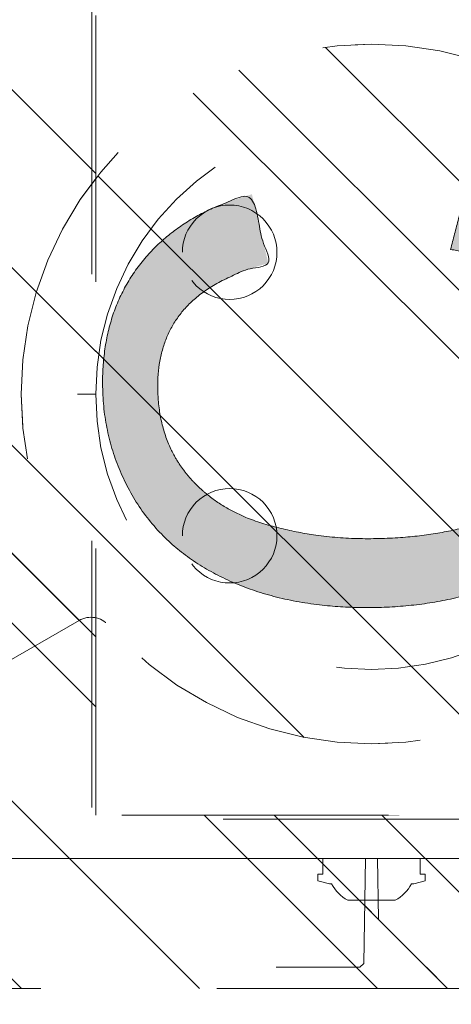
# Model space of a CAD drawing. Header units: inches. Extents: x -456 to -294, y -215 to 27.
# Tile 9 of 51: x -367.75 to -365.59, y -46.12 to -41.2. Entities that reach past the tile are written whole.
import ezdxf

# ---------------------------------------------------------------- set-up
doc = ezdxf.new("R2010")
doc.units = ezdxf.units.IN
doc.header["$LTSCALE"] = 32
doc.header["$MEASUREMENT"] = 0
doc.header["$PDMODE"] = 1
doc.header["$PDSIZE"] = -2
doc.linetypes.add('Dash Style-1', pattern=[0.083328, 0.041656, -0.041672])
for name, color, linetype, lineweight in [('Black', 7, 'Continuous', 18), ('DashLine', 7, 'Dash Style-1', 13), ('DashLineFill', 7, 'Dash Style-1', 13), ('Drawing', 7, 'Continuous', 18), ('Metal-Black', 7, 'Continuous', 18), ('Metal-DeskStructure', 7, 'Continuous', 13), ('None', 7, 'Continuous', 18), ('Plastic-BracketCover', 7, 'Continuous', 13), ('SolidLine', 7, 'Continuous', 15)]:
    doc.layers.add(name, color=color, linetype=linetype, lineweight=lineweight)
doc.layers.add('Metal-Leg', color=7, linetype='Continuous', lineweight=18, true_color=0x4c4c4c)
pattern_1 = [(45, (0, 0), (-1.613, 1.9357), []), (45, (-1.0608, 1.0608), (-0.472346, 0.41676), [])]

# ---------------------------------------------------------------- blocks, each defined once
blk = doc.blocks.new('Group-56')
at = {"layer": 'Metal-DeskStructure', "color": 7}
blk.add_open_spline([(-0.563, -0.4031), (-0.563, -0.4084), (-0.567, -0.4164), (-0.5762, -0.4217), (-0.5934, -0.4243), (-0.6185, -0.4243), (-0.6344, -0.4203), (-0.6437, -0.4164), (-0.6476, -0.4071), (-0.6476, -0.2009), (-0.6476, 0), (-0.8593, 0), (-1.0709, 0), (-1.0709, -0.2009), (-1.0709, -0.4071), (-1.0748, -0.4164), (-1.0841, -0.4203), (-1.1013, -0.4243), (-1.1251, -0.4243), (-1.1423, -0.4217), (-1.1515, -0.4164), (-1.1555, -0.4084), (-1.1555, 0), (-1.1555, 0.4084), (-1.1515, 0.4164), (-1.1423, 0.4217), (-1.1251, 0.4243), (-1.1013, 0.4243), (-1.0841, 0.4217), (-1.0748, 0.4164), (-1.0709, 0.4097), (-1.0709, 0.2446), (-1.0709, 0.0849), (-0.8593, 0.0849), (-0.6476, 0.0849), (-0.6476, 0.2446), (-0.6476, 0.4097), (-0.6437, 0.4164), (-0.6344, 0.4217), (-0.6185, 0.4243), (-0.5934, 0.4243), (-0.5762, 0.4217), (-0.567, 0.4164), (-0.563, 0.4084), (-0.563, 0), (-0.563, -0.4031)], degree=2, knots=[0, 0, 0, 0.0023, 0.004599, 0.006899, 0.009198, 0.011753, 0.014308, 0.016863, 0.019418, 0.116187, 0.116187, 0.218123, 0.218123, 0.314892, 0.317447, 0.320002, 0.322557, 0.325112, 0.327667, 0.330222, 0.332777, 0.335332, 0.52951, 0.532065, 0.53462, 0.537175, 0.53973, 0.542285, 0.54484, 0.547395, 0.54995, 0.626918, 0.626918, 0.728853, 0.728853, 0.805822, 0.808377, 0.810932, 0.813487, 0.816042, 0.818342, 0.820641, 0.822941, 0.82524, 1, 1, 1], dxfattribs=at)
blk = doc.blocks.new('Group-57')
at = {"layer": 'Metal-DeskStructure', "color": 7, "flags": 128}
blk.add_lwpolyline([(0.8051, 0.3242), (0.657, -0.1001), (0.9546, -0.1001)], close=True, dxfattribs=at)
at = {"layer": 'Metal-DeskStructure', "color": 7}
blk.add_open_spline([(1.1741, -0.3918), (1.1847, -0.421), (1.1688, -0.4369), (1.145, -0.4396), (1.104, -0.4396), (1.0789, -0.4369), (1.067, -0.4329), (1.0604, -0.4237), (1.0577, -0.417), (1.0214, -0.301), (0.985, -0.185), (0.8071, -0.185), (0.6292, -0.185), (0.5942, -0.2997), (0.5591, -0.4144), (0.5565, -0.421), (0.5499, -0.4303), (0.5379, -0.4369), (0.5141, -0.4396), (0.4771, -0.4396), (0.452, -0.4356), (0.4427, -0.425), (0.4427, -0.4051), (0.448, -0.3905), (0.5915, 0.0007), (0.735, 0.3918), (0.7377, 0.3971), (0.7469, 0.4038), (0.7628, 0.4077), (0.7892, 0.4091), (0.8302, 0.4091), (0.858, 0.4077), (0.8752, 0.4038), (0.8845, 0.3971), (0.8871, 0.3918), (1.0306, 0), (1.1741, -0.3918)], degree=2, knots=[0, 0, 0, 0.015953, 0.02393, 0.031906, 0.039384, 0.046862, 0.054341, 0.061819, 0.061819, 0.189198, 0.189198, 0.375552, 0.375552, 0.501195, 0.501195, 0.508673, 0.516151, 0.523629, 0.531107, 0.538585, 0.546064, 0.553543, 0.561021, 0.561021, 0.761848, 0.761848, 0.764705, 0.767562, 0.770419, 0.773275, 0.776323, 0.77937, 0.782417, 0.785464, 0.785464, 1, 1, 1], dxfattribs=at)
blk = doc.blocks.new('TL14_lower_leg (2D)')
at = {"layer": 'DashLine', "flags": 128}
for points in [[(0, 1.378), (0.1351, 1.3713), (0.2688, 1.3515), (0.4, 1.3186), (0.5273, 1.2731), (0.6496, 1.2152), (0.7655, 1.1457), (0.8742, 1.0652), (0.9744, 0.9744), (1.0652, 0.8742), (1.1457, 0.7655), (1.2152, 0.6496), (1.2731, 0.5273), (1.3186, 0.4), (1.3515, 0.2688), (1.3713, 0.1351), (1.378, 0), (1.3713, -0.1351), (1.3515, -0.2688), (1.3186, -0.4), (1.2731, -0.5273), (1.2152, -0.6496), (1.1457, -0.7655), (1.0652, -0.8742), (0.9744, -0.9744), (0.8742, -1.0652), (0.7655, -1.1457), (0.6496, -1.2152), (0.5273, -1.2731), (0.4, -1.3186), (0.2688, -1.3515), (0.1351, -1.3713), (0, -1.378), (-0.1351, -1.3713), (-0.2688, -1.3515), (-0.4, -1.3186), (-0.5273, -1.2731), (-0.6496, -1.2152), (-0.7655, -1.1457), (-0.8742, -1.0652), (-0.9744, -0.9744), (-1.0652, -0.8742), (-1.1457, -0.7655), (-1.2152, -0.6496), (-1.2731, -0.5273), (-1.3186, -0.4), (-1.3515, -0.2688), (-1.3713, -0.1351), (-1.378, 0), (-1.3713, 0.1351), (-1.3515, 0.2688), (-1.3186, 0.4), (-1.2731, 0.5273), (-1.2152, 0.6496), (-1.1457, 0.7655), (-1.0652, 0.8742), (-0.9744, 0.9744), (-0.8742, 1.0652), (-0.7655, 1.1457), (-0.6496, 1.2152), (-0.5273, 1.2731), (-0.4, 1.3186), (-0.2688, 1.3515), (-0.1351, 1.3713)], [(-0.7087, 0.8701), (-0.6928, 0.8693), (-0.6772, 0.867), (-0.6618, 0.8631), (-0.6469, 0.8578), (-0.6326, 0.851), (-0.619, 0.8429), (-0.6063, 0.8334), (-0.5945, 0.8228), (-0.5839, 0.8111), (-0.5744, 0.7983), (-0.5663, 0.7848), (-0.5595, 0.7704), (-0.5542, 0.7555), (-0.5503, 0.7402), (-0.548, 0.7245), (-0.5472, 0.7087), (-0.548, 0.6928), (-0.5503, 0.6772), (-0.5542, 0.6618), (-0.5595, 0.6469), (-0.5663, 0.6326), (-0.5744, 0.619), (-0.5839, 0.6063), (-0.5945, 0.5945), (-0.6063, 0.5839), (-0.619, 0.5744), (-0.6326, 0.5663), (-0.6469, 0.5595), (-0.6618, 0.5542), (-0.6772, 0.5503), (-0.6928, 0.548), (-0.7087, 0.5472), (-0.7245, 0.548), (-0.7402, 0.5503), (-0.7555, 0.5542), (-0.7704, 0.5595), (-0.7848, 0.5663), (-0.7983, 0.5744), (-0.8111, 0.5839), (-0.8228, 0.5945), (-0.8334, 0.6063), (-0.8429, 0.619), (-0.851, 0.6326), (-0.8578, 0.6469), (-0.8631, 0.6618), (-0.867, 0.6772), (-0.8693, 0.6928), (-0.8701, 0.7087), (-0.8693, 0.7245), (-0.867, 0.7402), (-0.8631, 0.7555), (-0.8578, 0.7704), (-0.851, 0.7848), (-0.8429, 0.7983), (-0.8334, 0.8111), (-0.8228, 0.8228), (-0.8111, 0.8334), (-0.7983, 0.8429), (-0.7848, 0.851), (-0.7704, 0.8578), (-0.7555, 0.8631), (-0.7402, 0.867), (-0.7245, 0.8693)], [(0.7087, 0.8701), (0.7245, 0.8693), (0.7402, 0.867), (0.7555, 0.8631), (0.7704, 0.8578), (0.7848, 0.851), (0.7983, 0.8429), (0.8111, 0.8334), (0.8228, 0.8228), (0.8334, 0.8111), (0.8429, 0.7983), (0.851, 0.7848), (0.8578, 0.7704), (0.8631, 0.7555), (0.867, 0.7402), (0.8693, 0.7245), (0.8701, 0.7087), (0.8693, 0.6928), (0.867, 0.6772), (0.8631, 0.6618), (0.8578, 0.6469), (0.851, 0.6326), (0.8429, 0.619), (0.8334, 0.6063), (0.8228, 0.5945), (0.8111, 0.5839), (0.7983, 0.5744), (0.7848, 0.5663), (0.7704, 0.5595), (0.7555, 0.5542), (0.7402, 0.5503), (0.7245, 0.548), (0.7087, 0.5472), (0.6928, 0.548), (0.6772, 0.5503), (0.6618, 0.5542), (0.6469, 0.5595), (0.6326, 0.5663), (0.619, 0.5744), (0.6063, 0.5839), (0.5945, 0.5945), (0.5839, 0.6063), (0.5744, 0.619), (0.5663, 0.6326), (0.5595, 0.6469), (0.5542, 0.6618), (0.5503, 0.6772), (0.548, 0.6928), (0.5472, 0.7087), (0.548, 0.7245), (0.5503, 0.7402), (0.5542, 0.7555), (0.5595, 0.7704), (0.5663, 0.7848), (0.5744, 0.7983), (0.5839, 0.8111), (0.5945, 0.8228), (0.6063, 0.8334), (0.619, 0.8429), (0.6326, 0.851), (0.6469, 0.8578), (0.6618, 0.8631), (0.6772, 0.867), (0.6928, 0.8693)], [(-0.7087, -0.5472), (-0.6928, -0.548), (-0.6772, -0.5503), (-0.6618, -0.5542), (-0.6469, -0.5595), (-0.6326, -0.5663), (-0.619, -0.5744), (-0.6063, -0.5839), (-0.5945, -0.5945), (-0.5839, -0.6063), (-0.5744, -0.619), (-0.5663, -0.6326), (-0.5595, -0.6469), (-0.5542, -0.6618), (-0.5503, -0.6772), (-0.548, -0.6928), (-0.5472, -0.7087), (-0.548, -0.7245), (-0.5503, -0.7402), (-0.5542, -0.7555), (-0.5595, -0.7704), (-0.5663, -0.7848), (-0.5744, -0.7983), (-0.5839, -0.8111), (-0.5945, -0.8228), (-0.6063, -0.8334), (-0.619, -0.8429), (-0.6326, -0.851), (-0.6469, -0.8578), (-0.6618, -0.8631), (-0.6772, -0.867), (-0.6928, -0.8693), (-0.7087, -0.8701), (-0.7245, -0.8693), (-0.7402, -0.867), (-0.7555, -0.8631), (-0.7704, -0.8578), (-0.7848, -0.851), (-0.7983, -0.8429), (-0.8111, -0.8334), (-0.8228, -0.8228), (-0.8334, -0.8111), (-0.8429, -0.7983), (-0.851, -0.7848), (-0.8578, -0.7704), (-0.8631, -0.7555), (-0.867, -0.7402), (-0.8693, -0.7245), (-0.8701, -0.7087), (-0.8693, -0.6928), (-0.867, -0.6772), (-0.8631, -0.6618), (-0.8578, -0.6469), (-0.851, -0.6326), (-0.8429, -0.619), (-0.8334, -0.6063), (-0.8228, -0.5945), (-0.8111, -0.5839), (-0.7983, -0.5744), (-0.7848, -0.5663), (-0.7704, -0.5595), (-0.7555, -0.5542), (-0.7402, -0.5503), (-0.7245, -0.548)], [(0.7087, -0.5472), (0.7245, -0.548), (0.7402, -0.5503), (0.7555, -0.5542), (0.7704, -0.5595), (0.7848, -0.5663), (0.7983, -0.5744), (0.8111, -0.5839), (0.8228, -0.5945), (0.8334, -0.6063), (0.8429, -0.619), (0.851, -0.6326), (0.8578, -0.6469), (0.8631, -0.6618), (0.867, -0.6772), (0.8693, -0.6928), (0.8701, -0.7087), (0.8693, -0.7245), (0.867, -0.7402), (0.8631, -0.7555), (0.8578, -0.7704), (0.851, -0.7848), (0.8429, -0.7983), (0.8334, -0.8111), (0.8228, -0.8228), (0.8111, -0.8334), (0.7983, -0.8429), (0.7848, -0.851), (0.7704, -0.8578), (0.7555, -0.8631), (0.7402, -0.867), (0.7245, -0.8693), (0.7087, -0.8701), (0.6928, -0.8693), (0.6772, -0.867), (0.6618, -0.8631), (0.6469, -0.8578), (0.6326, -0.851), (0.619, -0.8429), (0.6063, -0.8334), (0.5945, -0.8228), (0.5839, -0.8111), (0.5744, -0.7983), (0.5663, -0.7848), (0.5595, -0.7704), (0.5542, -0.7555), (0.5503, -0.7402), (0.548, -0.7245), (0.5472, -0.7087), (0.548, -0.6928), (0.5503, -0.6772), (0.5542, -0.6618), (0.5595, -0.6469), (0.5663, -0.6326), (0.5744, -0.619), (0.5839, -0.6063), (0.5945, -0.5945), (0.6063, -0.5839), (0.619, -0.5744), (0.6326, -0.5663), (0.6469, -0.5595), (0.6618, -0.5542), (0.6772, -0.5503), (0.6928, -0.548)]]:
    blk.add_lwpolyline(points, close=True, dxfattribs=at)
at = {"layer": 'DashLine', "linetype": 'Continuous', "lineweight": 5}
blk.add_point((0, 0), dxfattribs=at)
at = {"layer": 'Metal-DeskStructure', "color": 7}
for name in ['Group-56', 'Group-57']:
    blk.add_blockref(name, (0, 0), dxfattribs=at)
blk = doc.blocks.new('1BRPT8_Cover (2D)')
at = {"layer": 'DashLineFill', "linetype": 'Continuous', "lineweight": 13}
h = blk.add_hatch(dxfattribs=at)
h.set_pattern_fill('Steel', color=253, style=0, pattern_type=2)
h.set_pattern_definition(pattern_1)
h.paths.add_polyline_path([(-1.5945, -8.7638), (-2.3228, -8.7638), (-2.3228, -8.7511), (-2.8261, -8.7423), (-2.8664, -8.7028), (-2.8664, -6.673), (-2.8472, -6.6533), (-2.3228, -6.6441), (-2.3228, -6.5842), (-2.8472, -6.5751), (-2.8664, -6.5554), (-2.8664, -4.4682), (-2.8472, -4.4486), (-2.3228, -4.4394), (-2.3228, -4.3795), (-2.8472, -4.3703), (-2.8664, -4.3507), (-2.8664, -2.2635), (-2.8472, -2.2438), (-2.3228, -2.2347), (-2.3228, -2.1748), (-2.8472, -2.1656), (-2.8664, -2.1459), (-2.8664, -0.0588), (-2.8472, -0.0391), (-2.3228, -0.03), (-2.3228, 0.03), (-2.8472, 0.0391), (-2.8664, 0.0588), (-2.8664, 2.1459), (-2.8472, 2.1656), (-2.3228, 2.1748), (-2.3228, 2.2347), (-2.8472, 2.2438), (-2.8664, 2.2635), (-2.8664, 4.3507), (-2.8472, 4.3703), (-2.3228, 4.3795), (-2.3228, 4.4394), (-2.8472, 4.4486), (-2.8664, 4.4682), (-2.8655, 6.5554), (-2.8472, 6.5751), (-2.3228, 6.5842), (-2.3228, 6.6441), (-2.8472, 6.6533), (-2.8664, 6.673), (-2.8664, 8.7028), (-2.8261, 8.7423), (-1.5945, 8.7638), (-1.5945, 8.8583), (-2.9724, 8.8583), (-2.9724, -8.8583), (-1.5945, -8.8583)])
h = blk.add_hatch(dxfattribs=at)
h.set_pattern_fill('Steel', color=253, style=0, pattern_type=2)
h.set_pattern_definition(pattern_1)
h.paths.add_polyline_path([(-2.3228, 8.8583), (-2.3228, -8.8583), (-2.9724, -8.8583), (-2.9724, 8.8583)])
at = {"layer": 'DashLine', "linetype": 'Continuous', "lineweight": 5}
blk.add_point((0, 0), dxfattribs=at)
at = {"layer": 'DashLineFill', "flags": 128}
for points in [[(-1.5945, -8.7638), (-2.3228, -8.7638), (-2.3228, -8.7511), (-2.8261, -8.7423), (-2.8664, -8.7028), (-2.8664, -6.673), (-2.8472, -6.6533), (-2.3228, -6.6441), (-2.3228, -6.5842), (-2.8472, -6.5751), (-2.8664, -6.5554), (-2.8664, -4.4682), (-2.8472, -4.4486), (-2.3228, -4.4394), (-2.3228, -4.3795), (-2.8472, -4.3703), (-2.8664, -4.3507), (-2.8664, -2.2635), (-2.8472, -2.2438), (-2.3228, -2.2347), (-2.3228, -2.1748), (-2.8472, -2.1656), (-2.8664, -2.1459), (-2.8664, -0.0588), (-2.8472, -0.0391), (-2.3228, -0.03), (-2.3228, 0.03), (-2.8472, 0.0391), (-2.8664, 0.0588), (-2.8664, 2.1459), (-2.8472, 2.1656), (-2.3228, 2.1748), (-2.3228, 2.2347), (-2.8472, 2.2438), (-2.8664, 2.2635), (-2.8664, 4.3507), (-2.8472, 4.3703), (-2.3228, 4.3795), (-2.3228, 4.4394), (-2.8472, 4.4486), (-2.8664, 4.4682), (-2.8655, 6.5554), (-2.8472, 6.5751), (-2.3228, 6.5842), (-2.3228, 6.6441), (-2.8472, 6.6533), (-2.8664, 6.673), (-2.8664, 8.7028), (-2.8261, 8.7423), (-1.5945, 8.7638), (-1.5945, 8.8583), (-2.9724, 8.8583), (-2.9724, -8.8583), (-1.5945, -8.8583)], [(-2.3228, 8.8583), (-2.3228, -8.8583), (-2.9724, -8.8583), (-2.9724, 8.8583)]]:
    blk.add_lwpolyline(points, close=True, dxfattribs=at)
blk = doc.blocks.new('Group-61')
at = {"layer": 'DashLine'}
for p, q in [((0, 0.1181), (0, 0.3543)), ((-0.1181, 0), (-0.3543, 0)), ((0.1181, 0), (0.3543, 0)), ((0, -0.1181), (0, -0.3543))]:
    blk.add_line(p, q, dxfattribs=at)
at = {"layer": 'DashLine', "flags": 128}
blk.add_lwpolyline([(-0.2559, 0), (-0.2547, 0.0251), (-0.251, 0.0499), (-0.2449, 0.0743), (-0.2364, 0.0979), (-0.2257, 0.1206), (-0.2128, 0.1422), (-0.1978, 0.1623), (-0.181, 0.181), (-0.1623, 0.1978), (-0.1422, 0.2128), (-0.1206, 0.2257), (-0.0979, 0.2364), (-0.0743, 0.2449), (-0.0499, 0.251), (-0.0251, 0.2547), (0, 0.2559), (0.0251, 0.2547), (0.0499, 0.251), (0.0743, 0.2449), (0.0979, 0.2364), (0.1206, 0.2257), (0.1422, 0.2128), (0.1623, 0.1978), (0.181, 0.181), (0.1978, 0.1623), (0.2128, 0.1422), (0.2257, 0.1206), (0.2364, 0.0979), (0.2449, 0.0743), (0.251, 0.0499), (0.2547, 0.0251), (0.2559, 0), (0.2547, -0.0251), (0.251, -0.0499), (0.2449, -0.0743), (0.2364, -0.0979), (0.2257, -0.1206), (0.2128, -0.1422), (0.1978, -0.1623), (0.181, -0.181), (0.1623, -0.1978), (0.1422, -0.2128), (0.1206, -0.2257), (0.0979, -0.2364), (0.0743, -0.2449), (0.0499, -0.251), (0.0251, -0.2547), (0, -0.2559), (-0.0251, -0.2547), (-0.0499, -0.251), (-0.0743, -0.2449), (-0.0979, -0.2364), (-0.1206, -0.2257), (-0.1422, -0.2128), (-0.1623, -0.1978), (-0.181, -0.181), (-0.1978, -0.1623), (-0.2128, -0.1422), (-0.2257, -0.1206), (-0.2364, -0.0979), (-0.2449, -0.0743), (-0.251, -0.0499), (-0.2547, -0.0251)], close=True, dxfattribs=at)
blk = doc.blocks.new('Group-62')
at = {"layer": 'DashLine'}
for p, q in [((-0.0002, 1.2323), (-0.0002, 1.4685)), ((-0.1183, 1.1142), (-0.3545, 1.1142)), ((0.1179, 1.1142), (0.3541, 1.1142)), ((-0.0002, 0.9961), (-0.0002, 0.7598))]:
    blk.add_line(p, q, dxfattribs=at)
at = {"layer": 'DashLine', "flags": 128}
blk.add_lwpolyline([(-0.2561, 1.1142), (-0.2549, 1.1393), (-0.2512, 1.1641), (-0.2451, 1.1885), (-0.2366, 1.2121), (-0.2259, 1.2348), (-0.213, 1.2563), (-0.198, 1.2765), (-0.1812, 1.2951), (-0.1625, 1.312), (-0.1424, 1.327), (-0.1208, 1.3399), (-0.0981, 1.3506), (-0.0745, 1.3591), (-0.0501, 1.3652), (-0.0253, 1.3688), (-0.0002, 1.3701), (0.0249, 1.3688), (0.0497, 1.3652), (0.0741, 1.3591), (0.0977, 1.3506), (0.1204, 1.3399), (0.142, 1.327), (0.1621, 1.312), (0.1808, 1.2951), (0.1976, 1.2765), (0.2126, 1.2563), (0.2255, 1.2348), (0.2362, 1.2121), (0.2447, 1.1885), (0.2508, 1.1641), (0.2545, 1.1393), (0.2557, 1.1142), (0.2545, 1.0891), (0.2508, 1.0642), (0.2447, 1.0399), (0.2362, 1.0162), (0.2255, 0.9935), (0.2126, 0.972), (0.1976, 0.9518), (0.1808, 0.9332), (0.1621, 0.9164), (0.142, 0.9014), (0.1204, 0.8885), (0.0977, 0.8777), (0.0741, 0.8693), (0.0497, 0.8632), (0.0249, 0.8595), (-0.0002, 0.8583), (-0.0253, 0.8595), (-0.0501, 0.8632), (-0.0745, 0.8693), (-0.0981, 0.8777), (-0.1208, 0.8885), (-0.1424, 0.9014), (-0.1625, 0.9164), (-0.1812, 0.9332), (-0.198, 0.9518), (-0.213, 0.972), (-0.2259, 0.9935), (-0.2366, 1.0162), (-0.2451, 1.0399), (-0.2512, 1.0642), (-0.2549, 1.0891)], close=True, dxfattribs=at)
blk = doc.blocks.new('1BRPT9-Bracket (2D)')
at = {"layer": 'DashLineFill', "linetype": 'Continuous', "lineweight": 13}
h = blk.add_hatch(dxfattribs=at)
h.set_pattern_fill('Steel', color=253, style=0, pattern_type=2)
h.set_pattern_definition(pattern_1)
edge = h.paths.add_edge_path()
edge.add_arc((1.6779, -8.4882), 0.252, 270, 360)
edge.add_line((1.9299, -8.4882), (1.9299, -7.4803))
edge.add_line((1.9299, -7.4803), (2.3236, -7.4803))
edge.add_line((2.3236, -7.4803), (2.3236, 7.4611))
edge.add_line((2.3236, 7.4611), (1.9299, 7.4803))
edge.add_line((1.9299, 7.4803), (1.9299, 8.4882))
edge.add_arc((1.6779, 8.4882), 0.252, 360, 450)
edge.add_line((1.6779, 8.7402), (-2.3221, 8.7402))
edge.add_line((-2.3221, 8.7402), (-2.3221, -8.7402))
edge.add_line((-2.3221, -8.7402), (1.6779, -8.7402))
h = blk.add_hatch(dxfattribs=at)
h.set_pattern_fill('Steel', color=253, style=0, pattern_type=2)
h.set_pattern_definition(pattern_1)
h.paths.add_polyline_path([(-1.3378, 0.6004), (-1.3291, 0.6), (-1.3205, 0.5987), (-1.3121, 0.5966), (-1.3039, 0.5937), (-1.2961, 0.5899), (-1.2886, 0.5855), (-1.2816, 0.5803), (-1.2752, 0.5744), (-1.2693, 0.568), (-1.2642, 0.561), (-1.2597, 0.5536), (-1.256, 0.5457), (-1.253, 0.5375), (-1.2509, 0.5291), (-1.2497, 0.5205), (-1.2492, 0.5118), (-1.2497, 0.5031), (-1.2509, 0.4945), (-1.253, 0.4861), (-1.256, 0.4779), (-1.2597, 0.4701), (-1.2642, 0.4626), (-1.2693, 0.4556), (-1.2752, 0.4492), (-1.2816, 0.4433), (-1.2886, 0.4382), (-1.2961, 0.4337), (-1.3039, 0.43), (-1.3121, 0.427), (-1.3205, 0.4249), (-1.3291, 0.4237), (-1.3378, 0.4232), (-1.3465, 0.4237), (-1.3551, 0.4249), (-1.3635, 0.427), (-1.3717, 0.43), (-1.3796, 0.4337), (-1.387, 0.4382), (-1.394, 0.4433), (-1.4005, 0.4492), (-1.4063, 0.4556), (-1.4115, 0.4626), (-1.4159, 0.4701), (-1.4197, 0.4779), (-1.4226, 0.4861), (-1.4247, 0.4945), (-1.426, 0.5031), (-1.4264, 0.5118), (-1.426, 0.5205), (-1.4247, 0.5291), (-1.4226, 0.5375), (-1.4197, 0.5457), (-1.4159, 0.5536), (-1.4115, 0.561), (-1.4063, 0.568), (-1.4005, 0.5744), (-1.394, 0.5803), (-1.387, 0.5855), (-1.3796, 0.5899), (-1.3717, 0.5937), (-1.3635, 0.5966), (-1.3551, 0.5987), (-1.3465, 0.6)])
h = blk.add_hatch(dxfattribs=at)
h.set_pattern_fill('Steel', color=253, style=0, pattern_type=2)
h.set_pattern_definition(pattern_1)
h.paths.add_polyline_path([(1.3393, 0.6004), (1.348, 0.6), (1.3566, 0.5987), (1.3651, 0.5966), (1.3732, 0.5937), (1.3811, 0.5899), (1.3886, 0.5855), (1.3955, 0.5803), (1.402, 0.5744), (1.4078, 0.568), (1.413, 0.561), (1.4175, 0.5536), (1.4212, 0.5457), (1.4241, 0.5375), (1.4262, 0.5291), (1.4275, 0.5205), (1.4279, 0.5118), (1.4275, 0.5031), (1.4262, 0.4945), (1.4241, 0.4861), (1.4212, 0.4779), (1.4175, 0.4701), (1.413, 0.4626), (1.4078, 0.4556), (1.402, 0.4492), (1.3955, 0.4433), (1.3886, 0.4382), (1.3811, 0.4337), (1.3732, 0.43), (1.3651, 0.427), (1.3566, 0.4249), (1.348, 0.4237), (1.3393, 0.4232), (1.3307, 0.4237), (1.3221, 0.4249), (1.3136, 0.427), (1.3054, 0.43), (1.2976, 0.4337), (1.2901, 0.4382), (1.2832, 0.4433), (1.2767, 0.4492), (1.2709, 0.4556), (1.2657, 0.4626), (1.2612, 0.4701), (1.2575, 0.4779), (1.2546, 0.4861), (1.2525, 0.4945), (1.2512, 0.5031), (1.2508, 0.5118), (1.2512, 0.5205), (1.2525, 0.5291), (1.2546, 0.5375), (1.2575, 0.5457), (1.2612, 0.5536), (1.2657, 0.561), (1.2709, 0.568), (1.2767, 0.5744), (1.2832, 0.5803), (1.2901, 0.5855), (1.2976, 0.5899), (1.3054, 0.5937), (1.3136, 0.5966), (1.3221, 0.5987), (1.3307, 0.6)])
at = {"layer": 'DashLineFill'}
blk.add_line((-2.1252, 8.7402), (-2.1252, -8.7402), dxfattribs=at)
at = {"layer": 'DashLineFill', "flags": 128}
blk.add_lwpolyline([(1.6779, -8.7402, 0.414214), (1.9299, -8.4882), (1.9299, -7.4803), (2.3236, -7.4803), (2.3236, 7.4611), (1.9299, 7.4803), (1.9299, 8.4882, 0.414214), (1.6779, 8.7402), (-2.3221, 8.7402), (-2.3221, -8.7402)], format="xyb", close=True, dxfattribs=at)
for points in [[(-1.3378, 0.6004), (-1.3291, 0.6), (-1.3205, 0.5987), (-1.3121, 0.5966), (-1.3039, 0.5937), (-1.2961, 0.5899), (-1.2886, 0.5855), (-1.2816, 0.5803), (-1.2752, 0.5744), (-1.2693, 0.568), (-1.2642, 0.561), (-1.2597, 0.5536), (-1.256, 0.5457), (-1.253, 0.5375), (-1.2509, 0.5291), (-1.2497, 0.5205), (-1.2492, 0.5118), (-1.2497, 0.5031), (-1.2509, 0.4945), (-1.253, 0.4861), (-1.256, 0.4779), (-1.2597, 0.4701), (-1.2642, 0.4626), (-1.2693, 0.4556), (-1.2752, 0.4492), (-1.2816, 0.4433), (-1.2886, 0.4382), (-1.2961, 0.4337), (-1.3039, 0.43), (-1.3121, 0.427), (-1.3205, 0.4249), (-1.3291, 0.4237), (-1.3378, 0.4232), (-1.3465, 0.4237), (-1.3551, 0.4249), (-1.3635, 0.427), (-1.3717, 0.43), (-1.3796, 0.4337), (-1.387, 0.4382), (-1.394, 0.4433), (-1.4005, 0.4492), (-1.4063, 0.4556), (-1.4115, 0.4626), (-1.4159, 0.4701), (-1.4197, 0.4779), (-1.4226, 0.4861), (-1.4247, 0.4945), (-1.426, 0.5031), (-1.4264, 0.5118), (-1.426, 0.5205), (-1.4247, 0.5291), (-1.4226, 0.5375), (-1.4197, 0.5457), (-1.4159, 0.5536), (-1.4115, 0.561), (-1.4063, 0.568), (-1.4005, 0.5744), (-1.394, 0.5803), (-1.387, 0.5855), (-1.3796, 0.5899), (-1.3717, 0.5937), (-1.3635, 0.5966), (-1.3551, 0.5987), (-1.3465, 0.6)], [(1.3393, 0.6004), (1.348, 0.6), (1.3566, 0.5987), (1.3651, 0.5966), (1.3732, 0.5937), (1.3811, 0.5899), (1.3886, 0.5855), (1.3955, 0.5803), (1.402, 0.5744), (1.4078, 0.568), (1.413, 0.561), (1.4175, 0.5536), (1.4212, 0.5457), (1.4241, 0.5375), (1.4262, 0.5291), (1.4275, 0.5205), (1.4279, 0.5118), (1.4275, 0.5031), (1.4262, 0.4945), (1.4241, 0.4861), (1.4212, 0.4779), (1.4175, 0.4701), (1.413, 0.4626), (1.4078, 0.4556), (1.402, 0.4492), (1.3955, 0.4433), (1.3886, 0.4382), (1.3811, 0.4337), (1.3732, 0.43), (1.3651, 0.427), (1.3566, 0.4249), (1.348, 0.4237), (1.3393, 0.4232), (1.3307, 0.4237), (1.3221, 0.4249), (1.3136, 0.427), (1.3054, 0.43), (1.2976, 0.4337), (1.2901, 0.4382), (1.2832, 0.4433), (1.2767, 0.4492), (1.2709, 0.4556), (1.2657, 0.4626), (1.2612, 0.4701), (1.2575, 0.4779), (1.2546, 0.4861), (1.2525, 0.4945), (1.2512, 0.5031), (1.2508, 0.5118), (1.2512, 0.5205), (1.2525, 0.5291), (1.2546, 0.5375), (1.2575, 0.5457), (1.2612, 0.5536), (1.2657, 0.561), (1.2709, 0.568), (1.2767, 0.5744), (1.2832, 0.5803), (1.2901, 0.5855), (1.2976, 0.5899), (1.3054, 0.5937), (1.3136, 0.5966), (1.3221, 0.5987), (1.3307, 0.6)]]:
    blk.add_lwpolyline(points, close=True, dxfattribs=at)
at = {"layer": 'DashLineFill', "linetype": 'Continuous', "lineweight": 5}
for p in [(0.0002, 1.1142), (0.0002, 0)]:
    blk.add_point(p, dxfattribs=at)
at = {"layer": 'Metal-DeskStructure', "color": 7}
for name in ['Group-62', 'Group-61']:
    blk.add_blockref(name, (0, 0), dxfattribs=at)
blk = doc.blocks.new('Group-78')
at = {"layer": 'DashLineFill', "linetype": 'Continuous', "lineweight": 13}
h = blk.add_hatch(dxfattribs=at)
h.set_pattern_fill('Steel', color=253, style=0, pattern_type=2)
h.set_pattern_definition(pattern_1)
h.paths.add_polyline_path([(-2.0669, 1.3976), (2.0669, 1.3976), (2.0669, 0.1378), (2.1063, 0.1378), (2.1063, -0.1378), (2.0669, -0.1378), (2.0669, -5.2756), (2.1063, -5.2756), (2.1063, -5.5512), (2.0669, -5.5512), (2.0669, -5.8268), (-2.0669, -5.8268), (-2.0669, -5.5512), (-2.1063, -5.5512), (-2.1063, -5.2756), (-2.0669, -5.2756), (-2.0669, -0.1378), (-2.1063, -0.1378), (-2.1063, 0.1378), (-2.0669, 0.1378)])
at = {"layer": 'DashLineFill', "flags": 128}
blk.add_lwpolyline([(-2.0669, 1.3976), (2.0669, 1.3976), (2.0669, 0.1378), (2.1063, 0.1378), (2.1063, -0.1378), (2.0669, -0.1378), (2.0669, -5.2756), (2.1063, -5.2756), (2.1063, -5.5512), (2.0669, -5.5512), (2.0669, -5.8268), (-2.0669, -5.8268), (-2.0669, -5.5512), (-2.1063, -5.5512), (-2.1063, -5.2756), (-2.0669, -5.2756), (-2.0669, -0.1378), (-2.1063, -0.1378), (-2.1063, 0.1378), (-2.0669, 0.1378)], close=True, dxfattribs=at)
at = {"layer": 'SolidLine', "linetype": 'Continuous', "lineweight": 5}
blk.add_point((0, 0), dxfattribs=at)
blk = doc.blocks.new('TL14_upper_leg (2D)')
at = {"layer": 'DashLine', "flags": 128}
blk.add_lwpolyline([(0, 1.2205), (0.1196, 1.2146), (0.2381, 1.197), (0.3543, 1.1679), (0.4671, 1.1276), (0.5753, 1.0764), (0.6781, 1.0148), (0.7743, 0.9434), (0.863, 0.863), (0.9434, 0.7743), (1.0148, 0.6781), (1.0764, 0.5753), (1.1276, 0.4671), (1.1679, 0.3543), (1.197, 0.2381), (1.2146, 0.1196), (1.2205, 0), (1.2146, -0.1196), (1.197, -0.2381), (1.1679, -0.3543), (1.1276, -0.4671), (1.0764, -0.5753), (1.0148, -0.6781), (0.9434, -0.7743), (0.863, -0.863), (0.7743, -0.9434), (0.6781, -1.0148), (0.5753, -1.0764), (0.4671, -1.1276), (0.3543, -1.1679), (0.2381, -1.197), (0.1196, -1.2146), (0, -1.2205), (-0.1196, -1.2146), (-0.2381, -1.197), (-0.3543, -1.1679), (-0.4671, -1.1276), (-0.5753, -1.0764), (-0.6781, -1.0148), (-0.7743, -0.9434), (-0.863, -0.863), (-0.9434, -0.7743), (-1.0148, -0.6781), (-1.0764, -0.5753), (-1.1276, -0.4671), (-1.1679, -0.3543), (-1.197, -0.2381), (-1.2146, -0.1196), (-1.2205, 0), (-1.2146, 0.1196), (-1.197, 0.2381), (-1.1679, 0.3543), (-1.1276, 0.4671), (-1.0764, 0.5753), (-1.0148, 0.6781), (-0.9434, 0.7743), (-0.863, 0.863), (-0.7743, 0.9434), (-0.6781, 1.0148), (-0.5753, 1.0764), (-0.4671, 1.1276), (-0.3543, 1.1679), (-0.2381, 1.197), (-0.1196, 1.2146)], close=True, dxfattribs=at)
at = {"layer": 'Metal-Leg', "linetype": 'Continuous', "lineweight": 5}
blk.add_point((0, 0), dxfattribs=at)
blk.add_point((0, 0), dxfattribs=at)
at = {"layer": 'SolidLine', "flags": 128}
blk.add_lwpolyline([(-2.3228, 0.2437), (-2.4016, 0.2437), (-2.4016, 0.2677), (-2.4341, 0.2677), (-2.4493, 0.2108), (-2.4493, 0.1992, 0.157975), (-2.5315, 0.1181), (-2.5315, -0.1181, 0.156027), (-2.4493, -0.1991), (-2.4493, -0.2108), (-2.4341, -0.2677), (-2.4016, -0.2677), (-2.4016, -0.2437), (-2.3228, -0.2437)], format="xyb", close=True, dxfattribs=at)
at = {"layer": 'DashLine', "color": 7}
blk.add_blockref('Group-78', (0, 0), dxfattribs=at)
blk = doc.blocks.new('Group-79')
at = {"layer": 'Metal-DeskStructure', "linetype": 'Continuous', "lineweight": 0, "true_color": 0xff0000}
blk.add_hatch(color=1, dxfattribs=at).paths.add_polyline_path([(0.7234, -0.3951), (1.0679, -0.4834), (1.0404, -0.5852), (1.0078, -0.6808), (0.9701, -0.7702), (0.9274, -0.8533), (0.8797, -0.9302), (0.8269, -1.0008), (0.7691, -1.0652), (0.7062, -1.1234), (0.639, -1.175), (0.5682, -1.2197), (0.4938, -1.2575), (0.4158, -1.2885), (0.3342, -1.3125), (0.249, -1.3297), (0.1602, -1.3401), (0.0678, -1.3435), (-0.0276, -1.3408), (-0.1185, -1.3328), (-0.2047, -1.3194), (-0.2865, -1.3007), (-0.3637, -1.2766), (-0.4363, -1.2472), (-0.5044, -1.2125), (-0.5679, -1.1723), (-0.6273, -1.1272), (-0.683, -1.0772), (-0.735, -1.0225), (-0.7834, -0.963), (-0.8282, -0.8987), (-0.8692, -0.8296), (-0.9066, -0.7558), (-0.9403, -0.6771), (-0.9702, -0.5954), (-0.9962, -0.5121), (-1.0181, -0.4273), (-1.036, -0.341), (-1.05, -0.2532), (-1.0599, -0.1638), (-1.0659, -0.073), (-1.0679, 0.0194), (-1.0657, 0.1192), (-1.059, 0.2158), (-1.0479, 0.3092), (-1.0324, 0.3994), (-1.0124, 0.4863), (-0.988, 0.57), (-0.9591, 0.6505), (-0.9258, 0.7277), (-0.8884, 0.8011), (-0.8472, 0.8699), (-0.8023, 0.9341), (-0.7536, 0.9938), (-0.7011, 1.0489), (-0.6448, 1.0994), (-0.5848, 1.1454), (-0.521, 1.1869), (-0.4545, 1.2236), (-0.3864, 1.2554), (-0.3166, 1.2823), (-0.2452, 1.3043), (-0.1721, 1.3215), (-0.0974, 1.3337), (-0.021, 1.3411), (0.0571, 1.3435), (0.1449, 1.3404), (0.2291, 1.3313), (0.3098, 1.316), (0.3869, 1.2945), (0.4604, 1.267), (0.5303, 1.2333), (0.5966, 1.1935), (0.6594, 1.1476), (0.718, 1.0961), (0.772, 1.0397), (0.8214, 0.9784), (0.8662, 0.9121), (0.9063, 0.8409), (0.9419, 0.7647), (0.9728, 0.6835), (0.999, 0.5975), (0.6545, 0.5157), (0.6335, 0.5853), (0.6102, 0.6501), (0.5846, 0.71), (0.5568, 0.765), (0.5268, 0.8151), (0.4945, 0.8603), (0.4599, 0.9006), (0.4231, 0.936), (0.3839, 0.9669), (0.3423, 0.9937), (0.2982, 1.0164), (0.2516, 1.0349), (0.2026, 1.0494), (0.1512, 1.0597), (0.0973, 1.0659), (0.0409, 1.0679), (-0.0239, 1.0656), (-0.0861, 1.0588), (-0.1454, 1.0474), (-0.2021, 1.0314), (-0.2561, 1.0109), (-0.3073, 0.9859), (-0.3558, 0.9562), (-0.4015, 0.922), (-0.4443, 0.884), (-0.4838, 0.8428), (-0.5199, 0.7985), (-0.5528, 0.751), (-0.5824, 0.7004), (-0.6086, 0.6466), (-0.6316, 0.5897), (-0.6513, 0.5297), (-0.6682, 0.4678), (-0.6829, 0.4054), (-0.6953, 0.3426), (-0.7054, 0.2794), (-0.7133, 0.2156), (-0.7189, 0.1514), (-0.7223, 0.0867), (-0.7234, 0.0215), (-0.7221, -0.0614), (-0.718, -0.1416), (-0.7112, -0.2192), (-0.7016, -0.2942), (-0.6894, -0.3664), (-0.6744, -0.4361), (-0.6567, -0.503), (-0.6362, -0.5673), (-0.6129, -0.6283), (-0.5865, -0.6853), (-0.5571, -0.7383), (-0.5247, -0.7873), (-0.4892, -0.8324), (-0.4506, -0.8734), (-0.409, -0.9105), (-0.3644, -0.9436), (-0.3178, -0.9727), (-0.2702, -0.998), (-0.2216, -1.0193), (-0.1721, -1.0368), (-0.1216, -1.0504), (-0.0702, -1.0601), (-0.0178, -1.066), (0.0355, -1.0679), (0.0997, -1.0653), (0.1613, -1.0573), (0.2204, -1.0441), (0.2769, -1.0255), (0.331, -1.0017), (0.3825, -0.9725), (0.4315, -0.9381), (0.478, -0.8984), (0.5214, -0.8534), (0.5611, -0.8033), (0.5973, -0.7481), (0.6298, -0.6878), (0.6586, -0.6223), (0.6839, -0.5517), (0.7055, -0.4759)])
at = {"layer": 'Metal-DeskStructure', "color": 7}
blk.add_open_spline([(0.7234, -0.3951), (0.8957, -0.4392), (1.0679, -0.4834), (0.9678, -0.9032), (0.4446, -1.3435), (-0.323, -1.3435), (-0.8128, -1.0012), (-1.0679, -0.3531), (-1.0679, 0.4252), (-0.7837, 1.0302), (-0.2584, 1.3435), (0.4155, 1.3435), (0.9032, 0.9516), (0.999, 0.5975), (0.8268, 0.5566), (0.6545, 0.5157), (0.5749, 0.8042), (0.2713, 1.0679), (-0.2239, 1.0679), (-0.5792, 0.7762), (-0.7234, 0.2831), (-0.7234, -0.3154), (-0.549, -0.8192), (-0.1798, -1.0679), (0.2971, -1.0679), (0.6588, -0.7288), (0.7234, -0.3951)], degree=2, knots=[0, 0, 0, 0.015703, 0.015703, 0.053822, 0.09194, 0.131475, 0.171009, 0.210543, 0.253619, 0.296696, 0.339772, 0.388729, 0.437686, 0.437686, 0.461308, 0.461308, 0.501245, 0.541181, 0.58709, 0.632998, 0.678906, 0.73804, 0.797173, 0.856306, 0.928153, 1, 1, 1], dxfattribs=at)
blk = doc.blocks.new('SlateLegLocator-C')
at = {"color": 255, "linetype": 'Dash Style-1', "lineweight": 5}
blk.add_wipeout([(-2.1063, 1.378), (2.1063, 1.378), (2.1063, -5.8071), (-2.1063, -5.8071)], dxfattribs=at).dxf.layer = 'Black'
at = {"layer": 'Black', "linetype": 'Dash Style-1', "lineweight": 5, "flags": 128}
blk.add_lwpolyline([(-2.1063, 1.378), (2.1063, 1.378), (2.1063, -5.8071), (-2.1063, -5.8071)], close=True, dxfattribs=at)
at = {"layer": 'Black', "linetype": 'Continuous', "lineweight": 5}
blk.add_point((0, 0), dxfattribs=at)
at = {"layer": 'Metal-DeskStructure', "color": 1, "linetype": 'Continuous', "lineweight": 5, "true_color": 0xff0000}
blk.add_point((0, 0), dxfattribs=at)
at = {"layer": 'Metal-DeskStructure', "color": 7}
blk.add_blockref('Group-79', (0, 0), dxfattribs=at)
blk = doc.blocks.new('StructEnd-C (2D)')
at = {"layer": 'Metal-Black', "color": 7}
blk.add_blockref('1BRPT9-Bracket (2D)', (0, 0), dxfattribs=at)
at = {"layer": 'Metal-Leg', "color": 7}
blk.add_blockref('TL14_upper_leg (2D)', (0, 0), dxfattribs=at)
at = {"layer": 'Plastic-BracketCover', "color": 7}
blk.add_blockref('1BRPT8_Cover (2D)', (0, 0), dxfattribs=at)
at = {"layer": 'Metal-DeskStructure', "color": 7}
blk.add_blockref('SlateLegLocator-C', (0, 0), dxfattribs=at)
blk = doc.blocks.new('1BRPT3-MP_leg (2D)')
at = {"layer": 'DashLineFill', "linetype": 'Continuous', "lineweight": 13}
h = blk.add_hatch(dxfattribs=at)
h.set_pattern_fill('Steel', color=253, style=0, pattern_type=2)
h.set_pattern_definition(pattern_1)
edge = h.paths.add_edge_path()
edge.add_arc((-5.4369, 10.1532), 0.1181, 156.5512, 210)
edge.add_line((-5.5392, 10.0941), (-0.6992, 1.7111))
edge.add_arc((-0.5969, 1.7702), 0.1181, 210, 288.6355)
edge.add_arc((0, 0), 1.75, 108.6355, 131.3645)
edge.add_arc((-1.2345, 1.4021), 0.1181, 311.3645, 390)
edge.add_line((-1.1322, 1.4611), (-5.9722, 9.8441))
edge.add_arc((-6.0745, 9.785), 0.1181, 30, 83.4488)
edge.add_arc((-6.0039, 10.3991), 0.5, 263.4488, 336.5512)
h = blk.add_hatch(dxfattribs=at)
h.set_pattern_fill('Steel', color=253, style=0, pattern_type=2)
h.set_pattern_definition(pattern_1)
h.paths.add_polyline_path([(0, -1.75), (-0.1715, -1.7416), (-0.3414, -1.7164), (-0.508, -1.6746), (-0.6697, -1.6168), (-0.8249, -1.5434), (-0.9722, -1.4551), (-1.1102, -1.3528), (-1.2374, -1.2374), (-1.3528, -1.1102), (-1.4551, -0.9722), (-1.5434, -0.8249), (-1.6168, -0.6697), (-1.6746, -0.508), (-1.7164, -0.3414), (-1.7416, -0.1715), (-1.75, 0), (-1.7416, 0.1715), (-1.7164, 0.3414), (-1.6746, 0.508), (-1.6168, 0.6697), (-1.5434, 0.8249), (-1.4551, 0.9722), (-1.3528, 1.1102), (-1.2374, 1.2374), (-1.1102, 1.3528), (-0.9722, 1.4551), (-0.8249, 1.5434), (-0.6697, 1.6168), (-0.508, 1.6746), (-0.3414, 1.7164), (-0.1715, 1.7416), (0, 1.75), (0.1715, 1.7416), (0.3414, 1.7164), (0.508, 1.6746), (0.6697, 1.6168), (0.8249, 1.5434), (0.9722, 1.4551), (1.1102, 1.3528), (1.2374, 1.2374), (1.3528, 1.1102), (1.4551, 0.9722), (1.5434, 0.8249), (1.6168, 0.6697), (1.6746, 0.508), (1.7164, 0.3414), (1.7416, 0.1715), (1.75, 0), (1.7416, -0.1715), (1.7164, -0.3414), (1.6746, -0.508), (1.6168, -0.6697), (1.5434, -0.8249), (1.4551, -0.9722), (1.3528, -1.1102), (1.2374, -1.2374), (1.1102, -1.3528), (0.9722, -1.4551), (0.8249, -1.5434), (0.6697, -1.6168), (0.508, -1.6746), (0.3414, -1.7164), (0.1715, -1.7416)])
h = blk.add_hatch(dxfattribs=at)
h.set_pattern_fill('Steel', color=253, style=0, pattern_type=2)
h.set_pattern_definition(pattern_1)
h.paths.add_polyline_path([(0, 1.75), (0.1715, 1.7416), (0.3414, 1.7164), (0.508, 1.6746), (0.6697, 1.6168), (0.8249, 1.5434), (0.9722, 1.4551), (1.1102, 1.3528), (1.2374, 1.2374), (1.3528, 1.1102), (1.4551, 0.9722), (1.5434, 0.8249), (1.6168, 0.6697), (1.6746, 0.508), (1.7164, 0.3414), (1.7416, 0.1715), (1.75, 0), (1.7416, -0.1715), (1.7164, -0.3414), (1.6746, -0.508), (1.6168, -0.6697), (1.5434, -0.8249), (1.4551, -0.9722), (1.3528, -1.1102), (1.2374, -1.2374), (1.1102, -1.3528), (0.9722, -1.4551), (0.8249, -1.5434), (0.6697, -1.6168), (0.508, -1.6746), (0.3414, -1.7164), (0.1715, -1.7416), (0, -1.75), (-0.1715, -1.7416), (-0.3414, -1.7164), (-0.508, -1.6746), (-0.6697, -1.6168), (-0.8249, -1.5434), (-0.9722, -1.4551), (-1.1102, -1.3528), (-1.2374, -1.2374), (-1.3528, -1.1102), (-1.4551, -0.9722), (-1.5434, -0.8249), (-1.6168, -0.6697), (-1.6746, -0.508), (-1.7164, -0.3414), (-1.7416, -0.1715), (-1.75, 0), (-1.7416, 0.1715), (-1.7164, 0.3414), (-1.6746, 0.508), (-1.6168, 0.6697), (-1.5434, 0.8249), (-1.4551, 0.9722), (-1.3528, 1.1102), (-1.2374, 1.2374), (-1.1102, 1.3528), (-0.9722, 1.4551), (-0.8249, 1.5434), (-0.6697, 1.6168), (-0.508, 1.6746), (-0.3414, 1.7164), (-0.1715, 1.7416)])
at = {"layer": 'DashLine', "flags": 128}
for points in [[(0, 1.378), (0.1351, 1.3713), (0.2688, 1.3515), (0.4, 1.3186), (0.5273, 1.2731), (0.6496, 1.2152), (0.7655, 1.1457), (0.8742, 1.0652), (0.9744, 0.9744), (1.0652, 0.8742), (1.1457, 0.7655), (1.2152, 0.6496), (1.2731, 0.5273), (1.3186, 0.4), (1.3515, 0.2688), (1.3713, 0.1351), (1.378, 0), (1.3713, -0.1351), (1.3515, -0.2688), (1.3186, -0.4), (1.2731, -0.5273), (1.2152, -0.6496), (1.1457, -0.7655), (1.0652, -0.8742), (0.9744, -0.9744), (0.8742, -1.0652), (0.7655, -1.1457), (0.6496, -1.2152), (0.5273, -1.2731), (0.4, -1.3186), (0.2688, -1.3515), (0.1351, -1.3713), (0, -1.378), (-0.1351, -1.3713), (-0.2688, -1.3515), (-0.4, -1.3186), (-0.5273, -1.2731), (-0.6496, -1.2152), (-0.7655, -1.1457), (-0.8742, -1.0652), (-0.9744, -0.9744), (-1.0652, -0.8742), (-1.1457, -0.7655), (-1.2152, -0.6496), (-1.2731, -0.5273), (-1.3186, -0.4), (-1.3515, -0.2688), (-1.3713, -0.1351), (-1.378, 0), (-1.3713, 0.1351), (-1.3515, 0.2688), (-1.3186, 0.4), (-1.2731, 0.5273), (-1.2152, 0.6496), (-1.1457, 0.7655), (-1.0652, 0.8742), (-0.9744, 0.9744), (-0.8742, 1.0652), (-0.7655, 1.1457), (-0.6496, 1.2152), (-0.5273, 1.2731), (-0.4, 1.3186), (-0.2688, 1.3515), (-0.1351, 1.3713)], [(-0.7087, 0.9449), (-0.6855, 0.9437), (-0.6626, 0.9403), (-0.6401, 0.9347), (-0.6183, 0.9269), (-0.5973, 0.917), (-0.5774, 0.9051), (-0.5588, 0.8913), (-0.5416, 0.8757), (-0.5261, 0.8585), (-0.5123, 0.8399), (-0.5003, 0.82), (-0.4904, 0.7991), (-0.4826, 0.7772), (-0.477, 0.7547), (-0.4736, 0.7318), (-0.4724, 0.7087), (-0.4736, 0.6855), (-0.477, 0.6626), (-0.4826, 0.6401), (-0.4904, 0.6183), (-0.5003, 0.5973), (-0.5123, 0.5774), (-0.5261, 0.5588), (-0.5416, 0.5416), (-0.5588, 0.5261), (-0.5774, 0.5123), (-0.5973, 0.5003), (-0.6183, 0.4904), (-0.6401, 0.4826), (-0.6626, 0.477), (-0.6855, 0.4736), (-0.7087, 0.4724), (-0.7318, 0.4736), (-0.7547, 0.477), (-0.7772, 0.4826), (-0.7991, 0.4904), (-0.82, 0.5003), (-0.8399, 0.5123), (-0.8585, 0.5261), (-0.8757, 0.5416), (-0.8913, 0.5588), (-0.9051, 0.5774), (-0.917, 0.5973), (-0.9269, 0.6183), (-0.9347, 0.6401), (-0.9403, 0.6626), (-0.9437, 0.6855), (-0.9449, 0.7087), (-0.9437, 0.7318), (-0.9403, 0.7547), (-0.9347, 0.7772), (-0.9269, 0.7991), (-0.917, 0.82), (-0.9051, 0.8399), (-0.8913, 0.8585), (-0.8757, 0.8757), (-0.8585, 0.8913), (-0.8399, 0.9051), (-0.82, 0.917), (-0.7991, 0.9269), (-0.7772, 0.9347), (-0.7547, 0.9403), (-0.7318, 0.9437)], [(0.7087, 0.9449), (0.7318, 0.9437), (0.7547, 0.9403), (0.7772, 0.9347), (0.7991, 0.9269), (0.82, 0.917), (0.8399, 0.9051), (0.8585, 0.8913), (0.8757, 0.8757), (0.8913, 0.8585), (0.9051, 0.8399), (0.917, 0.82), (0.9269, 0.7991), (0.9347, 0.7772), (0.9403, 0.7547), (0.9437, 0.7318), (0.9449, 0.7087), (0.9437, 0.6855), (0.9403, 0.6626), (0.9347, 0.6401), (0.9269, 0.6183), (0.917, 0.5973), (0.9051, 0.5774), (0.8913, 0.5588), (0.8757, 0.5416), (0.8585, 0.5261), (0.8399, 0.5123), (0.82, 0.5003), (0.7991, 0.4904), (0.7772, 0.4826), (0.7547, 0.477), (0.7318, 0.4736), (0.7087, 0.4724), (0.6855, 0.4736), (0.6626, 0.477), (0.6401, 0.4826), (0.6183, 0.4904), (0.5973, 0.5003), (0.5774, 0.5123), (0.5588, 0.5261), (0.5416, 0.5416), (0.5261, 0.5588), (0.5123, 0.5774), (0.5003, 0.5973), (0.4904, 0.6183), (0.4826, 0.6401), (0.477, 0.6626), (0.4736, 0.6855), (0.4724, 0.7087), (0.4736, 0.7318), (0.477, 0.7547), (0.4826, 0.7772), (0.4904, 0.7991), (0.5003, 0.82), (0.5123, 0.8399), (0.5261, 0.8585), (0.5416, 0.8757), (0.5588, 0.8913), (0.5774, 0.9051), (0.5973, 0.917), (0.6183, 0.9269), (0.6401, 0.9347), (0.6626, 0.9403), (0.6855, 0.9437)]]:
    blk.add_lwpolyline(points, close=True, dxfattribs=at)
at = {"layer": 'DashLine', "linetype": 'Continuous', "lineweight": 5}
blk.add_point((0, 0), dxfattribs=at)
at = {"layer": 'DashLineFill', "flags": 128}
blk.add_lwpolyline([(-5.5452, 10.2002, 0.237536), (-5.5392, 10.0941), (-0.6992, 1.7111, 0.357242), (-0.5592, 1.6582, 0.0995), (-1.1565, 1.3134, 0.357242), (-1.1322, 1.4611), (-5.9722, 9.8441, 0.237536), (-6.061, 9.9024, 0.330246)], format="xyb", close=True, dxfattribs=at)
for points in [[(0, -1.75), (-0.1715, -1.7416), (-0.3414, -1.7164), (-0.508, -1.6746), (-0.6697, -1.6168), (-0.8249, -1.5434), (-0.9722, -1.4551), (-1.1102, -1.3528), (-1.2374, -1.2374), (-1.3528, -1.1102), (-1.4551, -0.9722), (-1.5434, -0.8249), (-1.6168, -0.6697), (-1.6746, -0.508), (-1.7164, -0.3414), (-1.7416, -0.1715), (-1.75, 0), (-1.7416, 0.1715), (-1.7164, 0.3414), (-1.6746, 0.508), (-1.6168, 0.6697), (-1.5434, 0.8249), (-1.4551, 0.9722), (-1.3528, 1.1102), (-1.2374, 1.2374), (-1.1102, 1.3528), (-0.9722, 1.4551), (-0.8249, 1.5434), (-0.6697, 1.6168), (-0.508, 1.6746), (-0.3414, 1.7164), (-0.1715, 1.7416), (0, 1.75), (0.1715, 1.7416), (0.3414, 1.7164), (0.508, 1.6746), (0.6697, 1.6168), (0.8249, 1.5434), (0.9722, 1.4551), (1.1102, 1.3528), (1.2374, 1.2374), (1.3528, 1.1102), (1.4551, 0.9722), (1.5434, 0.8249), (1.6168, 0.6697), (1.6746, 0.508), (1.7164, 0.3414), (1.7416, 0.1715), (1.75, 0), (1.7416, -0.1715), (1.7164, -0.3414), (1.6746, -0.508), (1.6168, -0.6697), (1.5434, -0.8249), (1.4551, -0.9722), (1.3528, -1.1102), (1.2374, -1.2374), (1.1102, -1.3528), (0.9722, -1.4551), (0.8249, -1.5434), (0.6697, -1.6168), (0.508, -1.6746), (0.3414, -1.7164), (0.1715, -1.7416)], [(0, 1.75), (0.1715, 1.7416), (0.3414, 1.7164), (0.508, 1.6746), (0.6697, 1.6168), (0.8249, 1.5434), (0.9722, 1.4551), (1.1102, 1.3528), (1.2374, 1.2374), (1.3528, 1.1102), (1.4551, 0.9722), (1.5434, 0.8249), (1.6168, 0.6697), (1.6746, 0.508), (1.7164, 0.3414), (1.7416, 0.1715), (1.75, 0), (1.7416, -0.1715), (1.7164, -0.3414), (1.6746, -0.508), (1.6168, -0.6697), (1.5434, -0.8249), (1.4551, -0.9722), (1.3528, -1.1102), (1.2374, -1.2374), (1.1102, -1.3528), (0.9722, -1.4551), (0.8249, -1.5434), (0.6697, -1.6168), (0.508, -1.6746), (0.3414, -1.7164), (0.1715, -1.7416), (0, -1.75), (-0.1715, -1.7416), (-0.3414, -1.7164), (-0.508, -1.6746), (-0.6697, -1.6168), (-0.8249, -1.5434), (-0.9722, -1.4551), (-1.1102, -1.3528), (-1.2374, -1.2374), (-1.3528, -1.1102), (-1.4551, -0.9722), (-1.5434, -0.8249), (-1.6168, -0.6697), (-1.6746, -0.508), (-1.7164, -0.3414), (-1.7416, -0.1715), (-1.75, 0), (-1.7416, 0.1715), (-1.7164, 0.3414), (-1.6746, 0.508), (-1.6168, 0.6697), (-1.5434, 0.8249), (-1.4551, 0.9722), (-1.3528, 1.1102), (-1.2374, 1.2374), (-1.1102, 1.3528), (-0.9722, 1.4551), (-0.8249, 1.5434), (-0.6697, 1.6168), (-0.508, 1.6746), (-0.3414, 1.7164), (-0.1715, 1.7416)]]:
    blk.add_lwpolyline(points, close=True, dxfattribs=at)
blk = doc.blocks.new('Group-84')
at = {"layer": 'SolidLine', "color": 7}
blk.add_blockref('TL14_lower_leg (2D)', (0, -63.2283), dxfattribs=at)
at = {"layer": 'SolidLine', "color": 7, "rotation": 90}
blk.add_blockref('StructEnd-C (2D)', (0, -63.2283), dxfattribs=at)
blk.add_blockref('1BRPT3-MP_leg (2D)', (0, -63.2283), dxfattribs=at)
blk = doc.blocks.new('SL Floating Runoff Desk (2D)')
at = {"layer": 'None'}
blk.add_blockref('Group-84', (0, 0), dxfattribs=at)
at = {"layer": 'Drawing', "color": 0, "flags": 1}
for tag in ['Tag', 'Catalog', 'Option1', 'Option2', 'Option3', 'Option4', 'Option5', 'Option6', 'Option7', 'Option8', 'Option9', 'Option10', 'Option11', 'Option12', 'Custom', 'FinishGroup', 'Discount', 'Item2', 'Item3', 'Item6', 'Item8', 'Item9', 'Item10', 'Item12', 'Item13', 'Item16', 'Item18', 'Item19', 'Item20', 'Item21', 'Item22', 'Item23', 'Item24', 'Item25', 'Item1', 'Item4', 'Item5', 'Item7', 'Item11', 'Item14', 'Item15', 'Item17']:
    blk.add_attdef(tag, (-24.5208, -41.5533), '', height=0.00709, dxfattribs=at)

msp = doc.modelspace()

# ---------------------------------------------------------------- block references
at = {"layer": 'Drawing'}
msp.add_blockref('SL Floating Runoff Desk (2D)', (-365.988, 20.1614), dxfattribs=at)

doc.saveas('drawing.dxf')
